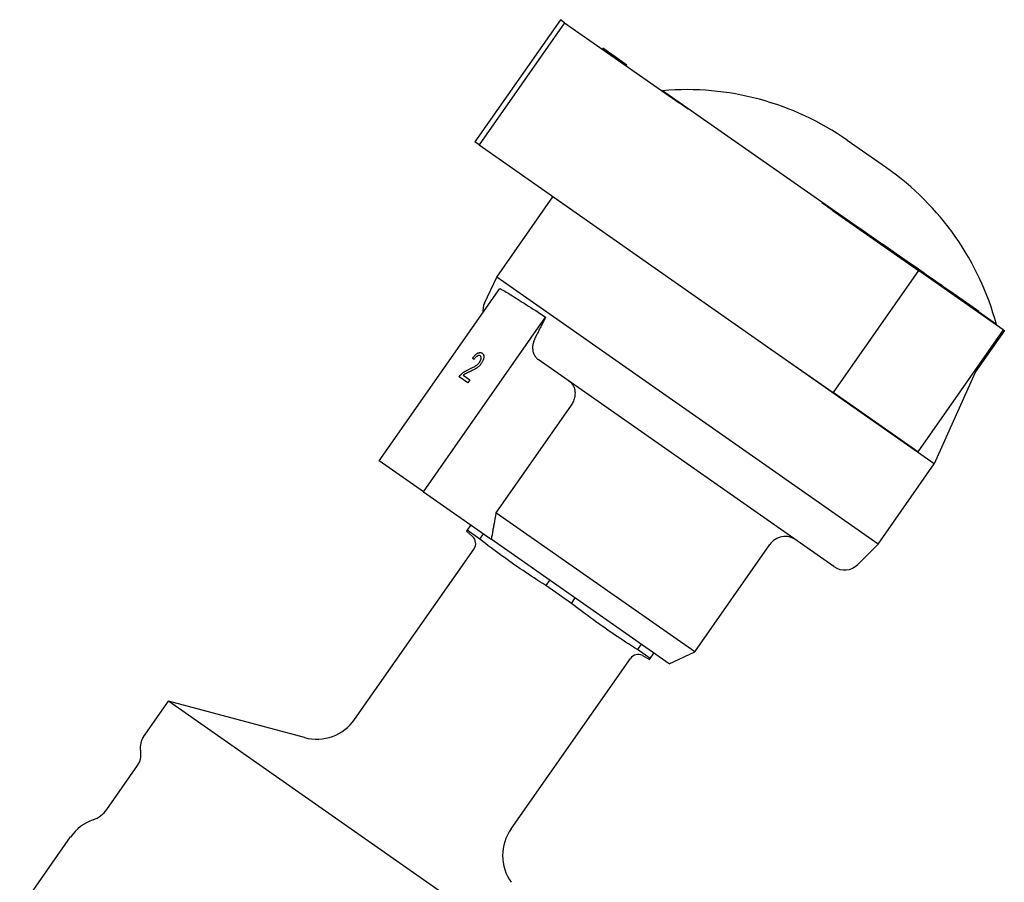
# Model space of a CAD drawing. Header units: millimetres. Extents: x 42 to 3639, y -15 to 483.
# Tile 4 of 26: x 262 to 368, y 266 to 359. Entities that reach past the tile are written whole.
import ezdxf

# ---------------------------------------------------------------- set-up
doc = ezdxf.new("R2010")
doc.units = ezdxf.units.MM
doc.layers.add('DETAIL', color=2, linetype='Continuous')

msp = doc.modelspace()

# ---------------------------------------------------------------- linework, layer by layer
at = {"layer": 'DETAIL'}
for p, q in [((319.98, 358.78), (310.8, 345.67)), ((320.44, 358.46), (311.26, 345.35)), ((320.44, 358.46), (319.98, 358.78)), ((320.44, 358.46), (332.72, 349.86)), ((324.49, 355.62), (324.54, 355.71)), ((325.85, 354.79), (324.54, 355.71)), ((327.12, 353.9), (325.85, 354.79)), ((327.07, 353.82), (327.12, 353.9)), ((330.95, 351.15), (330.92, 351.12)), ((352.09, 336.36), (330.95, 351.15)), ((333.7, 349.17), (332.72, 349.86)), ((355.01, 342.87), (350.79, 345.82)), ((311.26, 345.35), (310.8, 345.67)), ((311.26, 345.35), (320.1, 339.16)), ((313.14, 331.15), (319.17, 339.75)), ((319.2, 339.79), (319.17, 339.75)), ((360.12, 311.08), (319.17, 339.75)), ((320.1, 339.16), (321.17, 338.41)), ((349.18, 338.33), (348.05, 339.13)), ((349.18, 338.33), (358.43, 331.85)), ((352.06, 336.32), (352.12, 336.4)), ((352.12, 336.4), (354.56, 334.69)), ((354.5, 334.61), (354.56, 334.69)), ((355.43, 334.08), (354.56, 334.69)), ((355.38, 333.99), (355.43, 334.08)), ((355.53, 334.01), (355.43, 334.08)), ((356.04, 333.65), (355.53, 334.01)), ((355.98, 333.57), (356.04, 333.65)), ((357.58, 332.57), (356.04, 333.65)), ((358.18, 332.16), (357.58, 332.57)), ((358.12, 332.07), (358.18, 332.16)), ((358.94, 331.62), (358.18, 332.16)), ((311.84, 328.35), (313.14, 331.15)), ((354.1, 302.47), (313.14, 331.15)), ((358.43, 331.85), (349.26, 318.75)), ((367.53, 325.48), (358.43, 331.85)), ((358.88, 331.54), (358.94, 331.62)), ((359.27, 331.39), (358.94, 331.62)), ((359.21, 331.31), (359.27, 331.39)), ((359.89, 330.96), (359.27, 331.39)), ((359.83, 330.88), (359.89, 330.96)), ((360.56, 330.49), (359.89, 330.96)), ((300.53, 311.42), (313.49, 329.93)), ((360.5, 330.41), (360.56, 330.49)), ((360.89, 330.26), (360.56, 330.49)), ((360.83, 330.17), (360.89, 330.26)), ((361.19, 330.04), (360.89, 330.26)), ((361.13, 329.96), (361.19, 330.04)), ((361.8, 329.62), (361.19, 330.04)), ((361.74, 329.53), (361.8, 329.62)), ((364.65, 327.62), (361.8, 329.62)), ((305.27, 308.1), (318.4, 326.84)), ((364.59, 327.54), (364.65, 327.62)), ((364.91, 327.44), (364.65, 327.62)), ((364.85, 327.36), (364.91, 327.44)), ((366.8, 326.05), (364.88, 327.4)), ((366.8, 326.05), (366.78, 326.01)), ((367.53, 325.48), (358.35, 312.38)), ((367.65, 325.4), (364.52, 320.94)), ((367.53, 325.48), (367.65, 325.4)), ((341.25, 324.35), (342.57, 323.42)), ((311.58, 322.98), (311.58, 322.98)), ((342.57, 323.42), (349.26, 318.75)), ((310.7, 322.3), (310.7, 322.3)), ((349.35, 300.06), (317.61, 322.29)), ((364.83, 321.63), (360.12, 311.08)), ((310.03, 319.78), (309.1, 320.43)), ((309.56, 320.61), (310.27, 320.11)), ((310.27, 320.11), (310.03, 319.78)), ((310.27, 320.11), (310.03, 319.78)), ((310.03, 319.78), (310.03, 319.78)), ((310.27, 320.11), (310.27, 320.11)), ((358.35, 312.38), (349.26, 318.75)), ((321.13, 317.38), (313.06, 305.85)), ((305.27, 308.1), (300.53, 311.42)), ((354.1, 302.47), (360.12, 311.08)), ((305.27, 308.1), (312.56, 302.99)), ((334.41, 290.91), (313.06, 305.85)), ((310.37, 304.53), (309.97, 303.96)), ((309.97, 303.96), (309.9, 303.86)), ((310.55, 303.29), (309.9, 303.86)), ((311.34, 303), (309.97, 303.96)), ((311.34, 303), (311.74, 303.57)), ((331.67, 289.62), (312.56, 302.99)), ((334.41, 290.91), (342.48, 302.43)), ((351.91, 300.29), (354.1, 302.47)), ((297.89, 283.66), (310.71, 301.97)), ((318.83, 298.6), (318.43, 298.03)), ((321.17, 296.11), (318.43, 298.03)), ((321.17, 296.11), (321.57, 296.69)), ((328.66, 291.72), (328.26, 291.15)), ((329.63, 290.19), (328.26, 291.15)), ((329.63, 290.19), (330.03, 290.76)), ((331.67, 289.62), (334.41, 290.91)), ((314.69, 271.9), (327.5, 290.21)), ((328.8, 290.51), (329.56, 290.1)), ((329.56, 290.1), (329.63, 290.19)), ((275.23, 281.8), (277.9, 285.61)), ((292.5, 281.7), (277.9, 285.61)), ((323.36, 253.78), (277.9, 285.61)), ((274.92, 280.2), (274.9, 280.31)), ((271.28, 273.99), (274.59, 278.7)), ((249.87, 246.02), (267.38, 271.03))]:
    msp.add_line(p, q, dxfattribs=at)
at = {"layer": 'DETAIL', "flags": 128}
for points in [[(313.49, 329.93), (313.61, 329.86), (313.74, 329.79), (313.87, 329.71), (314.01, 329.63), (314.17, 329.54), (314.33, 329.44), (314.49, 329.34), (314.67, 329.23), (314.85, 329.12), (315.04, 329), (315.24, 328.88), (315.44, 328.75), (315.66, 328.61), (315.88, 328.47), (316.1, 328.33), (316.34, 328.18), (316.57, 328.03), (316.82, 327.87), (317.07, 327.71), (317.33, 327.54), (317.59, 327.37), (317.85, 327.2), (318.12, 327.02), (318.4, 326.84)], [(318.4, 326.84), (318.35, 326.74), (318.3, 326.65), (318.25, 326.55), (318.2, 326.46), (318.16, 326.36), (318.11, 326.27), (318.06, 326.17), (318.01, 326.08), (317.96, 325.98), (317.91, 325.89), (317.87, 325.79), (317.82, 325.7), (317.77, 325.6), (317.72, 325.51), (317.67, 325.41), (317.63, 325.32), (317.58, 325.22), (317.53, 325.13), (317.48, 325.03), (317.43, 324.94), (317.39, 324.84), (317.34, 324.75), (317.29, 324.65), (317.24, 324.56)], [(317.24, 324.56), (317.19, 324.45), (317.15, 324.34), (317.11, 324.24), (317.08, 324.13), (317.05, 324.03), (317.03, 323.92), (317.01, 323.8), (317, 323.69), (317, 323.58), (317, 323.48), (317.01, 323.38), (317.02, 323.27), (317.04, 323.17), (317.07, 323.07), (317.1, 322.97), (317.13, 322.88), (317.17, 322.79), (317.22, 322.71), (317.27, 322.63), (317.33, 322.55), (317.4, 322.48), (317.46, 322.41), (317.53, 322.35), (317.61, 322.29)], [(310.56, 322.46), (310.61, 322.52), (310.66, 322.58), (310.71, 322.64), (310.76, 322.69), (310.81, 322.74), (310.85, 322.78), (310.9, 322.83), (310.94, 322.87), (310.99, 322.9), (311.03, 322.93), (311.08, 322.96), (311.12, 322.98), (311.17, 323), (311.21, 323.02), (311.25, 323.03), (311.29, 323.04), (311.33, 323.05), (311.37, 323.05), (311.41, 323.05), (311.44, 323.04), (311.48, 323.03), (311.51, 323.02), (311.55, 323), (311.58, 322.98)], [(310.7, 322.3), (310.7, 322.31), (310.69, 322.32), (310.69, 322.32), (310.68, 322.33), (310.67, 322.33), (310.67, 322.34), (310.66, 322.35), (310.66, 322.35), (310.65, 322.36), (310.64, 322.37), (310.64, 322.37), (310.63, 322.38), (310.63, 322.39), (310.62, 322.39), (310.61, 322.4), (310.61, 322.41), (310.6, 322.41), (310.6, 322.42), (310.59, 322.42), (310.59, 322.43), (310.58, 322.44), (310.57, 322.44), (310.57, 322.45), (310.56, 322.46)], [(311.38, 322.69), (311.35, 322.7), (311.33, 322.71), (311.31, 322.72), (311.29, 322.73), (311.26, 322.73), (311.24, 322.73), (311.21, 322.73), (311.19, 322.72), (311.16, 322.71), (311.13, 322.7), (311.1, 322.69), (311.07, 322.67), (311.04, 322.65), (311.01, 322.63), (310.98, 322.61), (310.95, 322.59), (310.92, 322.56), (310.89, 322.53), (310.86, 322.5), (310.83, 322.46), (310.8, 322.43), (310.77, 322.39), (310.74, 322.35), (310.7, 322.3)], [(311.38, 322.69), (311.35, 322.7), (311.33, 322.71), (311.31, 322.72), (311.29, 322.73), (311.26, 322.73), (311.24, 322.73), (311.21, 322.73), (311.19, 322.72), (311.16, 322.71), (311.13, 322.7), (311.1, 322.69), (311.07, 322.67), (311.04, 322.65), (311.01, 322.63), (310.98, 322.61), (310.95, 322.59), (310.92, 322.56), (310.89, 322.53), (310.86, 322.5), (310.83, 322.46), (310.8, 322.43), (310.77, 322.39), (310.74, 322.35), (310.7, 322.3)], [(311.3, 322), (311.32, 322.04), (311.35, 322.07), (311.37, 322.11), (311.39, 322.14), (311.4, 322.17), (311.42, 322.21), (311.43, 322.24), (311.44, 322.28), (311.45, 322.31), (311.46, 322.34), (311.47, 322.38), (311.47, 322.41), (311.47, 322.44), (311.48, 322.47), (311.47, 322.5), (311.47, 322.53), (311.47, 322.55), (311.46, 322.58), (311.45, 322.6), (311.44, 322.62), (311.43, 322.64), (311.41, 322.66), (311.39, 322.67), (311.38, 322.69)], [(311.58, 322.98), (311.62, 322.95), (311.65, 322.92), (311.67, 322.89), (311.69, 322.86), (311.71, 322.83), (311.73, 322.79), (311.74, 322.75), (311.75, 322.71), (311.76, 322.66), (311.76, 322.62), (311.76, 322.57), (311.76, 322.52), (311.75, 322.46), (311.74, 322.41), (311.73, 322.36), (311.71, 322.3), (311.69, 322.25), (311.67, 322.19), (311.65, 322.14), (311.62, 322.08), (311.59, 322.03), (311.56, 321.97), (311.52, 321.92), (311.48, 321.86)], [(311.58, 322.98), (311.62, 322.95), (311.65, 322.92), (311.67, 322.89), (311.69, 322.86), (311.71, 322.83), (311.73, 322.79), (311.74, 322.75), (311.75, 322.71), (311.76, 322.66), (311.76, 322.62), (311.76, 322.57), (311.76, 322.52), (311.75, 322.46), (311.74, 322.41), (311.73, 322.36), (311.71, 322.3), (311.69, 322.25), (311.67, 322.19), (311.65, 322.14), (311.62, 322.08), (311.59, 322.03), (311.56, 321.97), (311.52, 321.92), (311.48, 321.86)], [(310.18, 321.25), (310.26, 321.28), (310.34, 321.32), (310.41, 321.36), (310.48, 321.39), (310.55, 321.42), (310.61, 321.46), (310.67, 321.49), (310.73, 321.52), (310.78, 321.55), (310.83, 321.58), (310.88, 321.61), (310.92, 321.64), (310.96, 321.66), (311, 321.69), (311.03, 321.72), (311.07, 321.75), (311.1, 321.78), (311.14, 321.81), (311.17, 321.84), (311.2, 321.87), (311.22, 321.9), (311.25, 321.94), (311.28, 321.97), (311.3, 322)], [(311.48, 321.86), (311.45, 321.82), (311.42, 321.78), (311.39, 321.73), (311.36, 321.69), (311.32, 321.66), (311.29, 321.62), (311.25, 321.58), (311.21, 321.55), (311.17, 321.51), (311.13, 321.48), (311.09, 321.44), (311.04, 321.41), (311, 321.38), (310.95, 321.35), (310.9, 321.31), (310.84, 321.28), (310.79, 321.25), (310.72, 321.22), (310.65, 321.18), (310.58, 321.14), (310.5, 321.1), (310.41, 321.06), (310.31, 321.02), (310.21, 320.97)], [(311.48, 321.86), (311.45, 321.82), (311.42, 321.78), (311.39, 321.73), (311.36, 321.69), (311.32, 321.66), (311.29, 321.62), (311.25, 321.58), (311.21, 321.55), (311.17, 321.51), (311.13, 321.48), (311.09, 321.44), (311.04, 321.41), (311, 321.38), (310.95, 321.35), (310.9, 321.31), (310.84, 321.28), (310.79, 321.25), (310.72, 321.22), (310.65, 321.18), (310.58, 321.14), (310.5, 321.1), (310.41, 321.06), (310.31, 321.02), (310.21, 320.97)], [(309.1, 320.43), (309.1, 320.44), (309.11, 320.45), (309.12, 320.46), (309.13, 320.47), (309.13, 320.48), (309.14, 320.49), (309.15, 320.5), (309.16, 320.51), (309.16, 320.52), (309.17, 320.53), (309.18, 320.54), (309.19, 320.55), (309.2, 320.56), (309.2, 320.57), (309.21, 320.58), (309.22, 320.59), (309.23, 320.6), (309.24, 320.61), (309.25, 320.62), (309.25, 320.62), (309.26, 320.63), (309.27, 320.64), (309.28, 320.65), (309.29, 320.66)], [(309.29, 320.66), (309.32, 320.69), (309.34, 320.72), (309.37, 320.74), (309.4, 320.77), (309.43, 320.8), (309.47, 320.82), (309.5, 320.85), (309.53, 320.87), (309.56, 320.9), (309.59, 320.92), (309.63, 320.94), (309.66, 320.97), (309.7, 320.99), (309.73, 321.01), (309.77, 321.03), (309.81, 321.06), (309.85, 321.08), (309.89, 321.1), (309.94, 321.13), (309.98, 321.15), (310.03, 321.18), (310.08, 321.2), (310.13, 321.22), (310.18, 321.25)], [(310.21, 320.97), (310.16, 320.95), (310.11, 320.92), (310.06, 320.9), (310.01, 320.88), (309.97, 320.86), (309.93, 320.84), (309.9, 320.82), (309.86, 320.8), (309.83, 320.79), (309.81, 320.77), (309.78, 320.76), (309.77, 320.75), (309.75, 320.74), (309.73, 320.73), (309.71, 320.72), (309.69, 320.71), (309.68, 320.69), (309.66, 320.68), (309.64, 320.67), (309.63, 320.66), (309.61, 320.65), (309.59, 320.63), (309.58, 320.62), (309.56, 320.61)], [(310.21, 320.97), (310.16, 320.95), (310.11, 320.92), (310.06, 320.9), (310.01, 320.88), (309.97, 320.86), (309.93, 320.84), (309.9, 320.82), (309.86, 320.8), (309.83, 320.79), (309.81, 320.77), (309.78, 320.76), (309.77, 320.75), (309.75, 320.74), (309.73, 320.73), (309.71, 320.72), (309.69, 320.71), (309.68, 320.69), (309.66, 320.68), (309.64, 320.67), (309.63, 320.66), (309.61, 320.65), (309.59, 320.63), (309.58, 320.62), (309.56, 320.61)], [(320.94, 319.96), (321.02, 319.89), (321.1, 319.82), (321.18, 319.74), (321.25, 319.66), (321.31, 319.57), (321.36, 319.48), (321.41, 319.38), (321.45, 319.28), (321.49, 319.16), (321.52, 319.05), (321.54, 318.93), (321.55, 318.82), (321.56, 318.7), (321.55, 318.58), (321.54, 318.45), (321.53, 318.33), (321.5, 318.2), (321.47, 318.08), (321.43, 317.96), (321.39, 317.84), (321.33, 317.72), (321.27, 317.6), (321.2, 317.49), (321.13, 317.38)], [(313.06, 305.85), (313.04, 305.73), (313.02, 305.6), (313, 305.48), (312.97, 305.35), (312.95, 305.23), (312.93, 305.11), (312.91, 304.99), (312.89, 304.87), (312.87, 304.74), (312.85, 304.62), (312.83, 304.5), (312.81, 304.39), (312.79, 304.27), (312.76, 304.15), (312.74, 304.03), (312.72, 303.91), (312.7, 303.8), (312.68, 303.68), (312.66, 303.56), (312.64, 303.45), (312.62, 303.33), (312.6, 303.22), (312.58, 303.11), (312.56, 302.99)], [(318.43, 298.03), (318.1, 298.24), (317.78, 298.44), (317.47, 298.64), (317.16, 298.84), (316.85, 299.04), (316.55, 299.24), (316.26, 299.44), (315.97, 299.63), (315.68, 299.83), (315.39, 300.03), (315.1, 300.22), (314.82, 300.42), (314.54, 300.62), (314.25, 300.82), (313.97, 301.02), (313.69, 301.23), (313.4, 301.44), (313.12, 301.65), (312.83, 301.86), (312.54, 302.08), (312.24, 302.3), (311.95, 302.53), (311.64, 302.76), (311.34, 303)], [(328.26, 291.15), (327.93, 291.35), (327.61, 291.56), (327.3, 291.76), (326.99, 291.96), (326.68, 292.16), (326.38, 292.36), (326.09, 292.55), (325.8, 292.75), (325.51, 292.95), (325.22, 293.14), (324.93, 293.34), (324.65, 293.54), (324.37, 293.74), (324.08, 293.94), (323.8, 294.14), (323.52, 294.35), (323.23, 294.55), (322.95, 294.77), (322.66, 294.98), (322.37, 295.2), (322.07, 295.42), (321.77, 295.65), (321.47, 295.88), (321.17, 296.11)]]:
    msp.add_lwpolyline(points, dxfattribs=at)
at = {"layer": 'DETAIL'}
for centre, radius, start, end in [((333.53, 321.17), 30.1, 55, 94.9068), ((337.74, 318.21), 30.1, 15.0932, 55), ((313.65, 327.5), 2, 155, 185.6181), ((309.89, 302.54), 1, 325, 48.5592), ((344.11, 301.29), 2, 55, 145), ((350.5, 301.7), 2, 235, 315), ((328.32, 289.63), 1, 61.4408, 145), ((293.8, 286.53), 5, 255, 325), ((276.87, 280.66), 2, 145, 190), ((272.95, 279.85), 2, 325, 10), ((268.83, 275.71), 3, 289.3409, 325), ((271.48, 268.16), 5, 109.3409, 145), ((318.78, 269.03), 5, 145, 215)]:
    msp.add_arc(centre, radius, start, end, dxfattribs=at)

doc.saveas('drawing.dxf')
